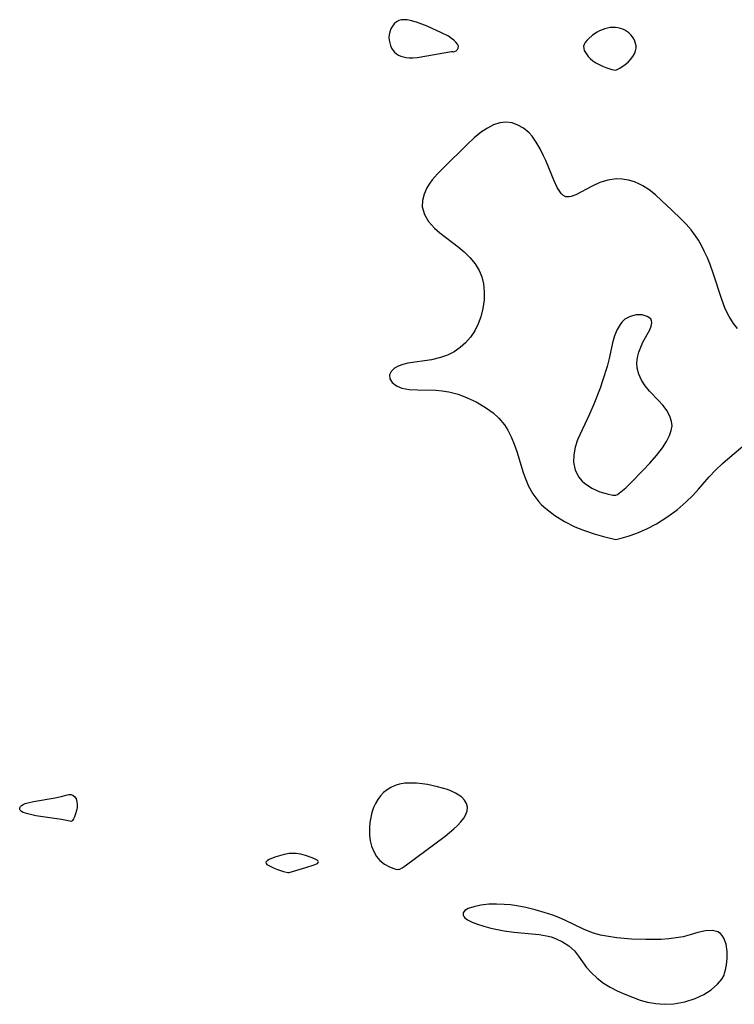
# Model space of a CAD drawing. Header units: metres. Extents: x 1073367 to 1082519, y 1569854 to 1574957.
# Tile 225 of 256: x 1074619 to 1074750, y 1573867 to 1574048. Entities that reach past the tile are written whole.
import ezdxf

# ---------------------------------------------------------------- set-up
doc = ezdxf.new("R2010")
doc.units = ezdxf.units.M
doc.layers.add('CGG_CurvaNivelLidar_v1', color=253, linetype='Continuous', lineweight=30)

msp = doc.modelspace()

# ---------------------------------------------------------------- linework, layer by layer
at = {"layer": 'CGG_CurvaNivelLidar_v1'}
for p, q in [((1074687.4639, 1574047.2299, 65), (1074687.1795, 1574046.7353, 65)), ((1074687.8091, 1574047.6671, 65), (1074687.4639, 1574047.2299, 65)), ((1074688.2102, 1574048.0255, 65), (1074687.8091, 1574047.6671, 65)), ((1074688.6678, 1574048.277, 65), (1074688.2102, 1574048.0255, 65)), ((1074689.1397, 1574048.3933, 65), (1074688.6678, 1574048.277, 65)), ((1074689.6508, 1574048.4164, 65), (1074689.1397, 1574048.3933, 65)), ((1074690.1905, 1574048.3679, 65), (1074689.6508, 1574048.4164, 65)), ((1074690.7506, 1574048.2645, 65), (1074690.1905, 1574048.3679, 65)), ((1074691.908, 1574047.9404, 65), (1074690.7506, 1574048.2645, 65)), ((1074693.8182, 1574047.2063, 65), (1074691.908, 1574047.9404, 65)), ((1074696.4531, 1574046.0126, 65), (1074693.8182, 1574047.2063, 65)), ((1074727.4843, 1574046.9635, 65), (1074726.4978, 1574046.7471, 65)), ((1074727.9795, 1574047.0081, 65), (1074727.4843, 1574046.9635, 65)), ((1074728.4705, 1574046.9988, 65), (1074727.9795, 1574047.0081, 65)), ((1074728.918, 1574046.934, 65), (1074728.4705, 1574046.9988, 65)), ((1074729.3557, 1574046.8207, 65), (1074728.918, 1574046.934, 65)), ((1074686.8438, 1574045.6358, 65), (1074686.8224, 1574045.1486, 65)), ((1074686.8224, 1574045.1486, 65), (1074686.8667, 1574044.6569, 65)), ((1074686.9669, 1574046.1997, 65), (1074686.8438, 1574045.6358, 65)), ((1074687.1795, 1574046.7353, 65), (1074686.9669, 1574046.1997, 65)), ((1074697.7416, 1574045.367, 65), (1074696.4531, 1574046.0126, 65)), ((1074698.3484, 1574044.9834, 65), (1074697.7416, 1574045.367, 65)), ((1074724.2412, 1574045.5665, 65), (1074723.4899, 1574044.9226, 65)), ((1074725.0911, 1574046.1393, 65), (1074724.2412, 1574045.5665, 65)), ((1074725.5465, 1574046.3823, 65), (1074725.0911, 1574046.1393, 65)), ((1074726.4978, 1574046.7471, 65), (1074725.5465, 1574046.3823, 65)), ((1074729.7805, 1574046.6659, 65), (1074729.3557, 1574046.8207, 65)), ((1074730.1881, 1574046.4734, 65), (1074729.7805, 1574046.6659, 65)), ((1074730.573, 1574046.2442, 65), (1074730.1881, 1574046.4734, 65)), ((1074730.9275, 1574045.9765, 65), (1074730.573, 1574046.2442, 65)), ((1074731.2624, 1574045.6485, 65), (1074730.9275, 1574045.9765, 65)), ((1074731.5551, 1574045.2838, 65), (1074731.2624, 1574045.6485, 65)), ((1074731.8057, 1574044.8916, 65), (1074731.5551, 1574045.2838, 65)), ((1074686.8667, 1574044.6569, 65), (1074686.965, 1574044.1688, 65)), ((1074686.965, 1574044.1688, 65), (1074687.1093, 1574043.6929, 65)), ((1074687.1093, 1574043.6929, 65), (1074687.3187, 1574043.1944, 65)), ((1074698.7722, 1574044.6547, 65), (1074698.3484, 1574044.9834, 65)), ((1074699.1278, 1574044.3122, 65), (1074698.7722, 1574044.6547, 65)), ((1074699.4231, 1574043.9214, 65), (1074699.1278, 1574044.3122, 65)), ((1074699.4094, 1574042.9206, 65), (1074699.5681, 1574043.2044, 65)), ((1074699.5764, 1574043.5461, 65), (1074699.4231, 1574043.9214, 65)), ((1074699.5681, 1574043.2044, 65), (1074699.5764, 1574043.5461, 65)), ((1074722.6993, 1574043.882, 65), (1074722.5965, 1574043.5192, 65)), ((1074722.5965, 1574043.5192, 65), (1074722.6116, 1574043.1494, 65)), ((1074722.8982, 1574044.2369, 65), (1074722.6993, 1574043.882, 65)), ((1074723.1679, 1574044.5839, 65), (1074722.8982, 1574044.2369, 65)), ((1074723.4899, 1574044.9226, 65), (1074723.1679, 1574044.5839, 65)), ((1074732.0099, 1574044.479, 65), (1074731.8057, 1574044.8916, 65)), ((1074732.1594, 1574044.0515, 65), (1074732.0099, 1574044.479, 65)), ((1074732.2404, 1574043.6132, 65), (1074732.1594, 1574044.0515, 65)), ((1074732.2391, 1574043.1528, 65), (1074732.2404, 1574043.6132, 65)), ((1074687.3187, 1574043.1944, 65), (1074687.5937, 1574042.7406, 65)), ((1074687.5937, 1574042.7406, 65), (1074687.8701, 1574042.4237, 65)), ((1074687.8701, 1574042.4237, 65), (1074688.1932, 1574042.1496, 65)), ((1074688.1932, 1574042.1496, 65), (1074688.5566, 1574041.9211, 65)), ((1074688.5566, 1574041.9211, 65), (1074689.007, 1574041.7213, 65)), ((1074689.007, 1574041.7213, 65), (1074689.4922, 1574041.5761, 65)), ((1074689.4922, 1574041.5761, 65), (1074690.004, 1574041.4797, 65)), ((1074690.004, 1574041.4797, 65), (1074690.5355, 1574041.4288, 65)), ((1074690.5355, 1574041.4288, 65), (1074691.2182, 1574041.4248, 65)), ((1074691.2182, 1574041.4248, 65), (1074691.9899, 1574041.4851, 65)), ((1074691.9899, 1574041.4851, 65), (1074693.8084, 1574041.7563, 65)), ((1074693.8084, 1574041.7563, 65), (1074697.9312, 1574042.5367, 65)), ((1074697.9312, 1574042.5367, 65), (1074698.3381, 1574042.5898, 65)), ((1074698.3381, 1574042.5898, 65), (1074698.5, 1574042.5692, 65)), ((1074698.5, 1574042.5692, 65), (1074698.6505, 1574042.5356, 65)), ((1074698.6505, 1574042.5356, 65), (1074698.8781, 1574042.5749, 65)), ((1074698.8781, 1574042.5749, 65), (1074699.1577, 1574042.7054, 65)), ((1074699.1577, 1574042.7054, 65), (1074699.4094, 1574042.9206, 65)), ((1074722.6116, 1574043.1494, 65), (1074722.726, 1574042.7742, 65)), ((1074722.726, 1574042.7742, 65), (1074722.9165, 1574042.3967, 65)), ((1074722.9165, 1574042.3967, 65), (1074723.4605, 1574041.6477, 65)), ((1074723.4605, 1574041.6477, 65), (1074723.8329, 1574041.2654, 65)), ((1074731.2299, 1574041.0911, 65), (1074731.6276, 1574041.6188, 65)), ((1074731.6276, 1574041.6188, 65), (1074731.9399, 1574042.157, 65)), ((1074731.9399, 1574042.157, 65), (1074732.1486, 1574042.6767, 65)), ((1074732.1486, 1574042.6767, 65), (1074732.2391, 1574043.1528, 65)), ((1074723.8329, 1574041.2654, 65), (1074724.3041, 1574040.8726, 65)), ((1074724.3041, 1574040.8726, 65), (1074724.8518, 1574040.4926, 65)), ((1074724.8518, 1574040.4926, 65), (1074725.4538, 1574040.148, 65)), ((1074725.4538, 1574040.148, 65), (1074726.074, 1574039.8597, 65)), ((1074726.074, 1574039.8597, 65), (1074726.6898, 1574039.622, 65)), ((1074726.6898, 1574039.622, 65), (1074727.7716, 1574039.2887, 65)), ((1074729.2411, 1574039.4926, 65), (1074730.2454, 1574040.1596, 65)), ((1074730.2454, 1574040.1596, 65), (1074730.7658, 1574040.6011, 65)), ((1074730.7658, 1574040.6011, 65), (1074731.2299, 1574041.0911, 65)), ((1074727.7716, 1574039.2887, 65), (1074728.5, 1574039.1201, 65)), ((1074728.5, 1574039.1201, 65), (1074729.2411, 1574039.4926, 65)), ((1074706.0634, 1574029.0702, 65), (1074704.9345, 1574028.4992, 65)), ((1074707.1989, 1574029.4461, 65), (1074706.0634, 1574029.0702, 65)), ((1074708.3282, 1574029.5821, 65), (1074707.1989, 1574029.4461, 65)), ((1074709.4425, 1574029.4406, 65), (1074708.3282, 1574029.5821, 65)), ((1074710.519, 1574029.0524, 65), (1074709.4425, 1574029.4406, 65)), ((1074711.5377, 1574028.4578, 65), (1074710.519, 1574029.0524, 65)), ((1074703.8251, 1574027.7675, 65), (1074702.4857, 1574026.6792, 65)), ((1074704.9345, 1574028.4992, 65), (1074703.8251, 1574027.7675, 65)), ((1074712.57, 1574027.5857, 65), (1074711.5377, 1574028.4578, 65)), ((1074713.1145, 1574026.9712, 65), (1074712.57, 1574027.5857, 65)), ((1074713.8985, 1574025.8774, 65), (1074713.1145, 1574026.9712, 65)), ((1074701.1767, 1574025.4599, 65), (1074696.7823, 1574021.1233, 65)), ((1074702.4857, 1574026.6792, 65), (1074701.1767, 1574025.4599, 65)), ((1074714.6039, 1574024.6752, 65), (1074713.8985, 1574025.8774, 65)), ((1074715.2399, 1574023.405, 65), (1074714.6039, 1574024.6752, 65)), ((1074715.6287, 1574022.5399, 65), (1074715.2399, 1574023.405, 65)), ((1074717.1621, 1574018.8082, 65), (1074715.6287, 1574022.5399, 65)), ((1074695.7315, 1574020.0506, 65), (1074694.7834, 1574018.9662, 65)), ((1074696.7823, 1574021.1233, 65), (1074695.7315, 1574020.0506, 65)), ((1074694.3244, 1574018.3548, 65), (1074693.8071, 1574017.522, 65)), ((1074694.7834, 1574018.9662, 65), (1074694.3244, 1574018.3548, 65)), ((1074717.74, 1574017.5874, 65), (1074717.1621, 1574018.8082, 65)), ((1074725.583, 1574018.4665, 65), (1074724.1502, 1574017.8349, 65)), ((1074727.0508, 1574018.9218, 65), (1074725.583, 1574018.4665, 65)), ((1074728.5643, 1574019.1395, 65), (1074727.0508, 1574018.9218, 65)), ((1074729.6952, 1574019.1033, 65), (1074728.5643, 1574019.1395, 65)), ((1074730.8233, 1574018.9108, 65), (1074729.6952, 1574019.1033, 65)), ((1074731.9353, 1574018.5819, 65), (1074730.8233, 1574018.9108, 65)), ((1074732.7203, 1574018.2663, 65), (1074731.9353, 1574018.5819, 65)), ((1074733.4817, 1574017.8815, 65), (1074732.7203, 1574018.2663, 65)), ((1074734.6581, 1574017.1074, 65), (1074733.4817, 1574017.8815, 65)), ((1074693.2722, 1574016.3493, 65), (1074692.969, 1574015.1631, 65)), ((1074693.8071, 1574017.522, 65), (1074693.2722, 1574016.3493, 65)), ((1074718.3552, 1574016.6152, 65), (1074717.74, 1574017.5874, 65)), ((1074718.5575, 1574016.3806, 65), (1074718.3552, 1574016.6152, 65)), ((1074718.777, 1574016.175, 65), (1074718.5575, 1574016.3806, 65)), ((1074719.3487, 1574015.8674, 65), (1074718.777, 1574016.175, 65)), ((1074721.1714, 1574016.237, 65), (1074720.3356, 1574015.9141, 65)), ((1074724.1502, 1574017.8349, 65), (1074721.1714, 1574016.237, 65)), ((1074735.7885, 1574016.195, 65), (1074734.6581, 1574017.1074, 65)), ((1074736.9322, 1574015.1726, 65), (1074735.7885, 1574016.195, 65)), ((1074692.969, 1574015.1631, 65), (1074692.947, 1574013.986, 65)), ((1074719.9731, 1574015.8374, 65), (1074719.3487, 1574015.8674, 65)), ((1074720.3356, 1574015.9141, 65), (1074719.9731, 1574015.8374, 65)), ((1074738.802, 1574013.4209, 65), (1074736.9322, 1574015.1726, 65)), ((1074692.947, 1574013.986, 65), (1074693.3397, 1574012.6176, 65)), ((1074693.3397, 1574012.6176, 65), (1074694.1131, 1574011.3149, 65)), ((1074740.4901, 1574011.7879, 65), (1074738.802, 1574013.4209, 65)), ((1074694.1131, 1574011.3149, 65), (1074695.1814, 1574010.1014, 65)), ((1074741.4473, 1574010.8, 65), (1074740.4901, 1574011.7879, 65)), ((1074742.3522, 1574009.7734, 65), (1074741.4473, 1574010.8, 65)), ((1074695.1814, 1574010.1014, 65), (1074696.1612, 1574009.2372, 65)), ((1074696.1612, 1574009.2372, 65), (1074699.5151, 1574006.6825, 65)), ((1074743.1775, 1574008.6884, 65), (1074742.3522, 1574009.7734, 65)), ((1074743.6978, 1574007.8815, 65), (1074743.1775, 1574008.6884, 65)), ((1074744.1772, 1574007.0423, 65), (1074743.6978, 1574007.8815, 65)), ((1074744.7826, 1574005.8593, 65), (1074744.1772, 1574007.0423, 65)), ((1074699.5151, 1574006.6825, 65), (1074700.6472, 1574005.7299, 65)), ((1074700.6472, 1574005.7299, 65), (1074701.7181, 1574004.6816, 65)), ((1074745.3396, 1574004.6396, 65), (1074744.7826, 1574005.8593, 65)), ((1074701.7181, 1574004.6816, 65), (1074702.6525, 1574003.5518, 65)), ((1074702.6525, 1574003.5518, 65), (1074703.3998, 1574002.3288, 65)), ((1074745.8504, 1574003.392, 65), (1074745.3396, 1574004.6396, 65)), ((1074746.4314, 1574001.79, 65), (1074745.8504, 1574003.392, 65)), ((1074703.3998, 1574002.3288, 65), (1074703.8796, 1574001.1295, 65)), ((1074747.99, 1573996.9617, 65), (1074746.4314, 1574001.79, 65)), ((1074703.8796, 1574001.1295, 65), (1074704.1804, 1573999.8645, 65)), ((1074704.1804, 1573999.8645, 65), (1074704.3286, 1573998.3952, 65)), ((1074704.3286, 1573998.3952, 65), (1074704.3036, 1573996.898, 65)), ((1074704.3036, 1573996.898, 65), (1074704.1085, 1573995.3273, 65)), ((1074748.5742, 1573995.4375, 65), (1074747.99, 1573996.9617, 65)), ((1074704.1085, 1573995.3273, 65), (1074703.7307, 1573993.7868, 65)), ((1074749.0013, 1573994.5006, 65), (1074748.5742, 1573995.4375, 65)), ((1074749.3404, 1573993.8519, 65), (1074749.0013, 1573994.5006, 65)), ((1074703.7307, 1573993.7868, 65), (1074703.2295, 1573992.473, 65)), ((1074729.6388, 1573992.8257, 65.5), (1074729.3006, 1573992.3988, 65.5)), ((1074730.2043, 1573993.35, 65.5), (1074729.6388, 1573992.8257, 65.5)), ((1074731.1267, 1573993.862, 65.5), (1074730.2043, 1573993.35, 65.5)), ((1074732.2489, 1573994.1313, 65.5), (1074731.1267, 1573993.862, 65.5)), ((1074733.3362, 1573994.1209, 65.5), (1074732.2489, 1573994.1313, 65.5)), ((1074734.2711, 1573993.8689, 65.5), (1074733.3362, 1573994.1209, 65.5)), ((1074734.9238, 1573993.3895, 65.5), (1074734.2711, 1573993.8689, 65.5)), ((1074735.0943, 1573993.0754, 65.5), (1074734.9238, 1573993.3895, 65.5)), ((1074735.0404, 1573992.073, 65.5), (1074735.1531, 1573992.6732, 65.5)), ((1074735.1531, 1573992.6732, 65.5), (1074735.0943, 1573993.0754, 65.5)), ((1074750.1741, 1573992.5494, 65), (1074749.3404, 1573993.8519, 65)), ((1074750.9094, 1573991.6382, 65), (1074750.1741, 1573992.5494, 65)), ((1074702.5817, 1573991.2264, 65), (1074701.7972, 1573990.0667, 65)), ((1074703.2295, 1573992.473, 65), (1074702.5817, 1573991.2264, 65)), ((1074728.7561, 1573991.4569, 65.5), (1074728.2972, 1573990.28, 65.5)), ((1074729.3006, 1573992.3988, 65.5), (1074728.7561, 1573991.4569, 65.5)), ((1074733.4908, 1573989.1151, 65.5), (1074734.7609, 1573991.4108, 65.5)), ((1074734.7609, 1573991.4108, 65.5), (1074735.0404, 1573992.073, 65.5)), ((1074700.899, 1573989.0328, 65), (1074699.8913, 1573988.1183, 65)), ((1074701.7972, 1573990.0667, 65), (1074700.899, 1573989.0328, 65)), ((1074727.9309, 1573988.9799, 65.5), (1074727.2907, 1573986.1507, 65.5)), ((1074728.2972, 1573990.28, 65.5), (1074727.9309, 1573988.9799, 65.5)), ((1074733.0858, 1573988.2115, 65.5), (1074733.4908, 1573989.1151, 65.5)), ((1074698.7887, 1573987.3407, 65), (1074697.6012, 1573986.7242, 65)), ((1074699.8913, 1573988.1183, 65), (1074698.7887, 1573987.3407, 65)), ((1074732.5118, 1573986.2786, 65.5), (1074732.7519, 1573987.2586, 65.5)), ((1074732.7519, 1573987.2586, 65.5), (1074733.0858, 1573988.2115, 65.5)), ((1074694.6429, 1573985.907, 65), (1074690.3075, 1573985.2639, 65)), ((1074696.3078, 1573986.2752, 65), (1074694.6429, 1573985.907, 65)), ((1074697.6012, 1573986.7242, 65), (1074696.3078, 1573986.2752, 65)), ((1074727.2907, 1573986.1507, 65.5), (1074726.9257, 1573984.678, 65.5)), ((1074732.3945, 1573985.3108, 65.5), (1074732.5118, 1573986.2786, 65.5)), ((1074732.4311, 1573984.3508, 65.5), (1074732.3945, 1573985.3108, 65.5)), ((1074687.2231, 1573983.7568, 65), (1074686.9248, 1573983.0891, 65)), ((1074687.8476, 1573984.3489, 65), (1074687.2231, 1573983.7568, 65)), ((1074688.5319, 1573984.7317, 65), (1074687.8476, 1573984.3489, 65)), ((1074689.3518, 1573985.0339, 65), (1074688.5319, 1573984.7317, 65)), ((1074690.3075, 1573985.2639, 65), (1074689.3518, 1573985.0339, 65)), ((1074726.9257, 1573984.678, 65.5), (1074726.1588, 1573982.1845, 65.5)), ((1074732.7174, 1573983.2225, 65.5), (1074732.4311, 1573984.3508, 65.5)), ((1074686.9248, 1573983.0891, 65), (1074687.0017, 1573982.3834, 65)), ((1074687.0017, 1573982.3834, 65), (1074687.4239, 1573981.7157, 65)), ((1074687.4239, 1573981.7157, 65), (1074688.1906, 1573981.1184, 65)), ((1074726.1588, 1573982.1845, 65.5), (1074725.6363, 1573980.689, 65.5)), ((1074733.2284, 1573982.1332, 65.5), (1074732.7174, 1573983.2225, 65.5)), ((1074733.9105, 1573981.0915, 65.5), (1074733.2284, 1573982.1332, 65.5)), ((1074688.1906, 1573981.1184, 65), (1074689.2213, 1573980.6895, 65)), ((1074689.2213, 1573980.6895, 65), (1074690.5681, 1573980.4507, 65)), ((1074690.5681, 1573980.4507, 65), (1074692.0887, 1573980.3676, 65)), ((1074692.0887, 1573980.3676, 65), (1074695.4154, 1573980.2922, 65)), ((1074695.4154, 1573980.2922, 65), (1074696.6311, 1573980.1982, 65)), ((1074696.6311, 1573980.1982, 65), (1074697.8443, 1573980.0174, 65)), ((1074697.8443, 1573980.0174, 65), (1074699.5522, 1573979.5638, 65)), ((1074725.6363, 1573980.689, 65.5), (1074724.4762, 1573977.6979, 65.5)), ((1074734.7177, 1573980.1078, 65.5), (1074733.9105, 1573981.0915, 65.5)), ((1074736.3756, 1573978.4073, 65.5), (1074734.7177, 1573980.1078, 65.5)), ((1074699.5522, 1573979.5638, 65), (1074701.2229, 1573978.9191, 65)), ((1074701.2229, 1573978.9191, 65), (1074702.8476, 1573978.1335, 65)), ((1074702.8476, 1573978.1335, 65), (1074703.4611, 1573977.7995, 65)), ((1074737.1666, 1573977.5438, 65.5), (1074736.3756, 1573978.4073, 65.5)), ((1074703.4611, 1573977.7995, 65), (1074704.7463, 1573977.0158, 65)), ((1074704.7463, 1573977.0158, 65), (1074705.9505, 1573976.1385, 65)), ((1074724.4762, 1573977.6979, 65.5), (1074723.7044, 1573975.8884, 65.5)), ((1074737.9395, 1573976.4885, 65.5), (1074737.1666, 1573977.5438, 65.5)), ((1074738.5141, 1573975.3651, 65.5), (1074737.9395, 1573976.4885, 65.5)), ((1074705.9505, 1573976.1385, 65), (1074707.042, 1573975.1492, 65)), ((1074707.042, 1573975.1492, 65), (1074708.0746, 1573973.9071, 65)), ((1074723.7044, 1573975.8884, 65.5), (1074721.4954, 1573971.1725, 65.5)), ((1074738.7599, 1573974.5612, 65.5), (1074738.5141, 1573975.3651, 65.5)), ((1074738.8448, 1573973.7276, 65.5), (1074738.7599, 1573974.5612, 65.5)), ((1074708.0746, 1573973.9071, 65), (1074708.6753, 1573972.9547, 65)), ((1074708.6753, 1573972.9547, 65), (1074709.2931, 1573971.7149, 65)), ((1074738.4044, 1573971.9667, 65.5), (1074738.7175, 1573972.8764, 65.5)), ((1074738.7175, 1573972.8764, 65.5), (1074738.8448, 1573973.7276, 65.5)), ((1074709.2931, 1573971.7149, 65), (1074709.8283, 1573970.3923, 65)), ((1074721.4954, 1573971.1725, 65.5), (1074721.0385, 1573969.814, 65.5)), ((1074737.084, 1573969.6951, 65.5), (1074737.8356, 1573970.8452, 65.5)), ((1074737.8356, 1573970.8452, 65.5), (1074738.4044, 1573971.9667, 65.5)), ((1074709.8283, 1573970.3923, 65), (1074710.3037, 1573969.0232, 65)), ((1074710.3037, 1573969.0232, 65), (1074711.515, 1573965.1842, 65)), ((1074721.0385, 1573969.814, 65.5), (1074720.7783, 1573968.4211, 65.5)), ((1074735.9764, 1573968.2894, 65.5), (1074737.084, 1573969.6951, 65.5)), ((1074749.4564, 1573967.971, 65), (1074752.2081, 1573970.2895, 65)), ((1074720.7783, 1573968.4211, 65.5), (1074720.7629, 1573967.0408, 65.5)), ((1074734.75, 1573966.9013, 65.5), (1074735.9764, 1573968.2894, 65.5)), ((1074748.1244, 1573966.8021, 65), (1074749.4564, 1573967.971, 65)), ((1074720.7629, 1573967.0408, 65.5), (1074721.0766, 1573965.5865, 65.5)), ((1074721.0766, 1573965.5865, 65.5), (1074721.7439, 1573964.2863, 65.5)), ((1074731.3061, 1573963.2437, 65.5), (1074733.4985, 1573965.5486, 65.5)), ((1074733.4985, 1573965.5486, 65.5), (1074734.75, 1573966.9013, 65.5)), ((1074745.6938, 1573964.3748, 65), (1074746.833, 1573965.5683, 65)), ((1074746.833, 1573965.5683, 65), (1074748.1244, 1573966.8021, 65)), ((1074711.515, 1573965.1842, 65), (1074711.8772, 1573964.1607, 65)), ((1074711.8772, 1573964.1607, 65), (1074712.4991, 1573962.6756, 65)), ((1074721.7439, 1573964.2863, 65.5), (1074721.9724, 1573963.9842, 65.5)), ((1074721.9724, 1573963.9842, 65.5), (1074722.3642, 1573963.5529, 65.5)), ((1074722.3642, 1573963.5529, 65.5), (1074722.7544, 1573963.1988, 65.5)), ((1074743.688, 1573962.0731, 65), (1074745.6938, 1573964.3748, 65)), ((1074712.4991, 1573962.6756, 65), (1074713.2698, 1573961.2351, 65)), ((1074722.7544, 1573963.1988, 65.5), (1074724.1394, 1573962.2796, 65.5)), ((1074724.1394, 1573962.2796, 65.5), (1074725.603, 1573961.6291, 65.5)), ((1074729.4673, 1573961.5832, 65.5), (1074730.3418, 1573962.3215, 65.5)), ((1074730.3418, 1573962.3215, 65.5), (1074731.3061, 1573963.2437, 65.5)), ((1074742.6468, 1573960.9361, 65), (1074743.688, 1573962.0731, 65)), ((1074713.2698, 1573961.2351, 65), (1074714.3496, 1573959.7971, 65)), ((1074725.603, 1573961.6291, 65.5), (1074726.9438, 1573961.2144, 65.5)), ((1074726.9438, 1573961.2144, 65.5), (1074727.9654, 1573961.0062, 65.5)), ((1074727.9654, 1573961.0062, 65.5), (1074728.3323, 1573960.9703, 65.5)), ((1074728.3323, 1573960.9703, 65.5), (1074728.5, 1573960.9924, 65.5)), ((1074728.5, 1573960.9924, 65.5), (1074728.8279, 1573961.1267, 65.5)), ((1074728.8279, 1573961.1267, 65.5), (1074729.4673, 1573961.5832, 65.5)), ((1074741.4768, 1573959.7755, 65), (1074742.6468, 1573960.9361, 65)), ((1074714.3496, 1573959.7971, 65), (1074714.8824, 1573959.2245, 65)), ((1074714.8824, 1573959.2245, 65), (1074715.6335, 1573958.5223, 65)), ((1074715.6335, 1573958.5223, 65), (1074717.2814, 1573957.2531, 65)), ((1074737.9053, 1573956.9269, 65), (1074739.7645, 1573958.2973, 65)), ((1074739.7645, 1573958.2973, 65), (1074741.4768, 1573959.7755, 65)), ((1074717.2814, 1573957.2531, 65), (1074719.1033, 1573956.1302, 65)), ((1074735.9754, 1573955.7237, 65), (1074737.9053, 1573956.9269, 65)), ((1074719.1033, 1573956.1302, 65), (1074721.0078, 1573955.1797, 65)), ((1074721.0078, 1573955.1797, 65), (1074722.5783, 1573954.5355, 65)), ((1074722.5783, 1573954.5355, 65), (1074724.5428, 1573953.8657, 65)), ((1074732.3756, 1573954.0225, 65), (1074734.222, 1573954.8125, 65)), ((1074734.222, 1573954.8125, 65), (1074735.9754, 1573955.7237, 65)), ((1074724.5428, 1573953.8657, 65), (1074726.2496, 1573953.38, 65)), ((1074726.2496, 1573953.38, 65), (1074728.5, 1573952.8274, 65)), ((1074728.5, 1573952.8274, 65), (1074729.4963, 1573953.0705, 65)), ((1074729.4963, 1573953.0705, 65), (1074730.7593, 1573953.4497, 65)), ((1074730.7593, 1573953.4497, 65), (1074732.3756, 1573954.0225, 65)), ((1074687.9468, 1573907.604, 65), (1074687.1856, 1573907.2631, 65)), ((1074688.7512, 1573907.8511, 65), (1074687.9468, 1573907.604, 65)), ((1074689.761, 1573908.017, 65), (1074688.7512, 1573907.8511, 65)), ((1074690.8077, 1573908.0671, 65), (1074689.761, 1573908.017, 65)), ((1074691.8775, 1573908.028, 65), (1074690.8077, 1573908.0671, 65)), ((1074692.9585, 1573907.9173, 65), (1074691.8775, 1573908.028, 65)), ((1074693.8795, 1573907.7755, 65), (1074692.9585, 1573907.9173, 65)), ((1074695.7444, 1573907.3846, 65), (1074693.8795, 1573907.7755, 65)), ((1074626.5576, 1573905.5758, 64.5), (1074627.5276, 1573905.8531, 64.5)), ((1074627.5276, 1573905.8531, 64.5), (1074627.9692, 1573905.9385, 64.5)), ((1074627.9692, 1573905.9385, 64.5), (1074628.3773, 1573905.9357, 64.5)), ((1074628.3773, 1573905.9357, 64.5), (1074628.7468, 1573905.8079, 64.5)), ((1074628.7468, 1573905.8079, 64.5), (1074629.0704, 1573905.5566, 64.5)), ((1074685.2536, 1573905.7262, 65), (1074684.7528, 1573905.0572, 65)), ((1074685.8282, 1573906.3237, 65), (1074685.2536, 1573905.7262, 65)), ((1074686.4755, 1573906.8357, 65), (1074685.8282, 1573906.3237, 65)), ((1074687.1856, 1573907.2631, 65), (1074686.4755, 1573906.8357, 65)), ((1074696.6722, 1573907.1386, 65), (1074695.7444, 1573907.3846, 65)), ((1074697.5675, 1573906.8573, 65), (1074696.6722, 1573907.1386, 65)), ((1074698.4155, 1573906.5328, 65), (1074697.5675, 1573906.8573, 65)), ((1074699.0853, 1573906.2156, 65), (1074698.4155, 1573906.5328, 65)), ((1074699.6941, 1573905.8559, 65), (1074699.0853, 1573906.2156, 65)), ((1074700.2248, 1573905.4481, 65), (1074699.6941, 1573905.8559, 65)), ((1074619.0961, 1573903.7579, 64.5), (1074619.3023, 1573903.9578, 64.5)), ((1074619.3023, 1573903.9578, 64.5), (1074619.5838, 1573904.1296, 64.5)), ((1074619.5838, 1573904.1296, 64.5), (1074619.996, 1573904.3005, 64.5)), ((1074619.996, 1573904.3005, 64.5), (1074620.4672, 1573904.4419, 64.5)), ((1074620.4672, 1573904.4419, 64.5), (1074621.519, 1573904.668, 64.5)), ((1074621.519, 1573904.668, 64.5), (1074625.4929, 1573905.3275, 64.5)), ((1074625.4929, 1573905.3275, 64.5), (1074626.5576, 1573905.5758, 64.5)), ((1074629.0704, 1573905.5566, 64.5), (1074629.3256, 1573905.1441, 64.5)), ((1074629.3256, 1573905.1441, 64.5), (1074629.485, 1573904.5997, 64.5)), ((1074629.485, 1573904.5997, 64.5), (1074629.53, 1573904.0948, 64.5)), ((1074629.53, 1573904.0948, 64.5), (1074629.504, 1573903.5583, 64.5)), ((1074684.3256, 1573904.3298, 65), (1074683.9762, 1573903.5529, 65)), ((1074684.7528, 1573905.0572, 65), (1074684.3256, 1573904.3298, 65)), ((1074700.7322, 1573904.8921, 65), (1074700.2248, 1573905.4481, 65)), ((1074701.0794, 1573904.2785, 65), (1074700.7322, 1573904.8921, 65)), ((1074701.2372, 1573903.6265, 65), (1074701.0794, 1573904.2785, 65)), ((1074618.9634, 1573903.392, 64.5), (1074618.9836, 1573903.534, 64.5)), ((1074618.989, 1573903.2221, 64.5), (1074618.9634, 1573903.392, 64.5)), ((1074618.9836, 1573903.534, 64.5), (1074619.0961, 1573903.7579, 64.5)), ((1074619.0682, 1573903.0614, 64.5), (1074618.989, 1573903.2221, 64.5)), ((1074619.2896, 1573902.8441, 64.5), (1074619.0682, 1573903.0614, 64.5)), ((1074619.607, 1573902.6615, 64.5), (1074619.2896, 1573902.8441, 64.5)), ((1074620.4412, 1573902.3745, 64.5), (1074619.607, 1573902.6615, 64.5)), ((1074621.9583, 1573902.0635, 64.5), (1074620.4412, 1573902.3745, 64.5)), ((1074626.638, 1573901.3539, 64.5), (1074621.9583, 1573902.0635, 64.5)), ((1074629.2389, 1573902.3958, 64.5), (1074629.0195, 1573901.8454, 64.5)), ((1074629.4146, 1573903.017, 64.5), (1074629.2389, 1573902.3958, 64.5)), ((1074629.504, 1573903.5583, 64.5), (1074629.4146, 1573903.017, 64.5)), ((1074683.6912, 1573902.6703, 65), (1074683.485, 1573901.7525, 65)), ((1074683.9762, 1573903.5529, 65), (1074683.6912, 1573902.6703, 65)), ((1074700.5566, 1573901.5974, 65), (1074700.9419, 1573902.2766, 65)), ((1074700.9419, 1573902.2766, 65), (1074701.1808, 1573902.9565, 65)), ((1074701.1808, 1573902.9565, 65), (1074701.2372, 1573903.6265, 65)), ((1074628.5, 1573900.996, 64.5), (1074626.638, 1573901.3539, 64.5)), ((1074628.6729, 1573901.2036, 64.5), (1074628.5, 1573900.996, 64.5)), ((1074628.8365, 1573901.48, 64.5), (1074628.6729, 1573901.2036, 64.5)), ((1074629.0195, 1573901.8454, 64.5), (1074628.8365, 1573901.48, 64.5)), ((1074683.3404, 1573900.8121, 65), (1074683.245, 1573899.8602, 65)), ((1074683.485, 1573901.7525, 65), (1074683.3404, 1573900.8121, 65)), ((1074698.7625, 1573899.6187, 65), (1074699.4429, 1573900.2613, 65)), ((1074699.4429, 1573900.2613, 65), (1074700.0475, 1573900.9221, 65)), ((1074700.0475, 1573900.9221, 65), (1074700.5566, 1573901.5974, 65)), ((1074683.245, 1573899.8602, 65), (1074683.2202, 1573898.8704, 65)), ((1074683.2202, 1573898.8704, 65), (1074683.2408, 1573898.4836, 65)), ((1074683.2408, 1573898.4836, 65), (1074683.3777, 1573897.4613, 65)), ((1074697.1292, 1573898.3065, 65), (1074697.9792, 1573898.9623, 65)), ((1074697.9792, 1573898.9623, 65), (1074698.7625, 1573899.6187, 65)), ((1074683.3777, 1573897.4613, 65), (1074683.6384, 1573896.4396, 65)), ((1074689.7841, 1573892.8538, 65), (1074697.1292, 1573898.3065, 65)), ((1074667.5936, 1573894.9325, 65), (1074666.7092, 1573894.7014, 65)), ((1074668.5107, 1573895.0858, 65), (1074667.5936, 1573894.9325, 65)), ((1074668.9371, 1573895.1149, 65), (1074668.5107, 1573895.0858, 65)), ((1074669.7911, 1573895.094, 65), (1074668.9371, 1573895.1149, 65)), ((1074670.215, 1573895.0445, 65), (1074669.7911, 1573895.094, 65)), ((1074670.6526, 1573894.9643, 65), (1074670.215, 1573895.0445, 65)), ((1074671.508, 1573894.7405, 65), (1074670.6526, 1573894.9643, 65)), ((1074683.6384, 1573896.4396, 65), (1074684.0244, 1573895.4645, 65)), ((1074684.0244, 1573895.4645, 65), (1074684.5357, 1573894.5803, 65)), ((1074664.3015, 1573893.6591, 65), (1074664.2023, 1573893.4895, 65)), ((1074664.2023, 1573893.4895, 65), (1074664.2394, 1573893.3, 65)), ((1074664.2394, 1573893.3, 65), (1074664.4106, 1573893.1005, 65)), ((1074664.5046, 1573893.8225, 65), (1074664.3015, 1573893.6591, 65)), ((1074664.4106, 1573893.1005, 65), (1074664.741, 1573892.8757, 65)), ((1074664.7822, 1573893.9809, 65), (1074664.5046, 1573893.8225, 65)), ((1074665.8736, 1573894.4302, 65), (1074664.7822, 1573893.9809, 65)), ((1074666.7092, 1573894.7014, 65), (1074665.8736, 1573894.4302, 65)), ((1074672.703, 1573894.3209, 65), (1074671.508, 1573894.7405, 65)), ((1074671.5753, 1573892.5102, 65), (1074673.0973, 1573893.0064, 65)), ((1074673.3708, 1573894.0203, 65), (1074672.703, 1573894.3209, 65)), ((1074673.0973, 1573893.0064, 65), (1074673.6748, 1573893.284, 65)), ((1074673.6309, 1573893.8694, 65), (1074673.3708, 1573894.0203, 65)), ((1074673.8153, 1573893.7201, 65), (1074673.6309, 1573893.8694, 65)), ((1074673.6748, 1573893.284, 65), (1074673.843, 1573893.4269, 65)), ((1074673.8954, 1573893.5738, 65), (1074673.8153, 1573893.7201, 65)), ((1074673.843, 1573893.4269, 65), (1074673.8954, 1573893.5738, 65)), ((1074684.5357, 1573894.5803, 65), (1074685.1674, 1573893.8265, 65)), ((1074685.1674, 1573893.8265, 65), (1074686.0367, 1573893.1339, 65)), ((1074686.0367, 1573893.1339, 65), (1074686.9282, 1573892.6453, 65)), ((1074664.741, 1573892.8757, 65), (1074665.7413, 1573892.3955, 65)), ((1074665.7413, 1573892.3955, 65), (1074666.3272, 1573892.1687, 65)), ((1074666.3272, 1573892.1687, 65), (1074667.4691, 1573891.8091, 65)), ((1074667.4691, 1573891.8091, 65), (1074668.2289, 1573891.6403, 65)), ((1074668.2289, 1573891.6403, 65), (1074668.5, 1573891.6088, 65)), ((1074668.5, 1573891.6088, 65), (1074671.5753, 1573892.5102, 65)), ((1074686.9282, 1573892.6453, 65), (1074687.7175, 1573892.3386, 65)), ((1074687.7175, 1573892.3386, 65), (1074688.2818, 1573892.1961, 65)), ((1074688.2818, 1573892.1961, 65), (1074688.5, 1573892.2051, 65)), ((1074688.5, 1573892.2051, 65), (1074688.5805, 1573892.1618, 65)), ((1074688.5805, 1573892.1618, 65), (1074688.8299, 1573892.2462, 65)), ((1074688.8299, 1573892.2462, 65), (1074689.2409, 1573892.4815, 65)), ((1074689.2409, 1573892.4815, 65), (1074689.7841, 1573892.8538, 65)), ((1074705.1981, 1573885.7845, 65), (1074703.7235, 1573885.6131, 65)), ((1074706.5697, 1573885.8197, 65), (1074705.1981, 1573885.7845, 65)), ((1074708.0076, 1573885.755, 65), (1074706.5697, 1573885.8197, 65)), ((1074709.1583, 1573885.6406, 65), (1074708.0076, 1573885.755, 65)), ((1074700.762, 1573884.6078, 65), (1074700.455, 1573884.2021, 65)), ((1074700.455, 1573884.2021, 65), (1074700.4649, 1573883.7597, 65)), ((1074701.3844, 1573884.9669, 65), (1074700.762, 1573884.6078, 65)), ((1074702.4297, 1573885.3301, 65), (1074701.3844, 1573884.9669, 65)), ((1074703.7235, 1573885.6131, 65), (1074702.4297, 1573885.3301, 65)), ((1074710.3257, 1573885.4748, 65), (1074709.1583, 1573885.6406, 65)), ((1074711.996, 1573885.1591, 65), (1074710.3257, 1573885.4748, 65)), ((1074713.6669, 1573884.7607, 65), (1074711.996, 1573885.1591, 65)), ((1074715.3229, 1573884.2882, 65), (1074713.6669, 1573884.7607, 65)), ((1074716.9492, 1573883.7447, 65), (1074715.3229, 1573884.2882, 65)), ((1074700.4649, 1573883.7597, 65), (1074700.594, 1573883.5159, 65)), ((1074700.594, 1573883.5159, 65), (1074700.7865, 1573883.2945, 65)), ((1074700.7865, 1573883.2945, 65), (1074701.266, 1573882.927, 65)), ((1074701.266, 1573882.927, 65), (1074702.0898, 1573882.4919, 65)), ((1074702.0898, 1573882.4919, 65), (1074703.1047, 1573882.0899, 65)), ((1074703.1047, 1573882.0899, 65), (1074704.2642, 1573881.7234, 65)), ((1074718.0538, 1573883.3241, 65), (1074716.9492, 1573883.7447, 65)), ((1074719.2972, 1573882.7902, 65), (1074718.0538, 1573883.3241, 65)), ((1074722.5897, 1573881.1915, 65), (1074719.2972, 1573882.7902, 65)), ((1074704.2642, 1573881.7234, 65), (1074705.5306, 1573881.3962, 65)), ((1074705.5306, 1573881.3962, 65), (1074706.7581, 1573881.1347, 65)), ((1074706.7581, 1573881.1347, 65), (1074708.0289, 1573880.9107, 65)), ((1074708.0289, 1573880.9107, 65), (1074709.774, 1573880.6685, 65)), ((1074709.774, 1573880.6685, 65), (1074714.4041, 1573880.2287, 65)), ((1074724.2494, 1573880.5154, 65), (1074722.5897, 1573881.1915, 65)), ((1074725.688, 1573880.1075, 65), (1074724.2494, 1573880.5154, 65)), ((1074743.6044, 1573880.5729, 65), (1074742.1558, 1573880.1247, 65)), ((1074744.9866, 1573880.9049, 65), (1074743.6044, 1573880.5729, 65)), ((1074746.2572, 1573880.9704, 65), (1074744.9866, 1573880.9049, 65)), ((1074747.2758, 1573880.6823, 65), (1074746.2572, 1573880.9704, 65)), ((1074747.7303, 1573880.3773, 65), (1074747.2758, 1573880.6823, 65)), ((1074748.0781, 1573880.016, 65), (1074747.7303, 1573880.3773, 65)), ((1074714.4041, 1573880.2287, 65), (1074715.7748, 1573879.9945, 65)), ((1074715.7748, 1573879.9945, 65), (1074716.619, 1573879.7674, 65)), ((1074716.619, 1573879.7674, 65), (1074717.4319, 1573879.4801, 65)), ((1074717.4319, 1573879.4801, 65), (1074718.7361, 1573878.8657, 65)), ((1074718.7361, 1573878.8657, 65), (1074719.9056, 1573878.1099, 65)), ((1074727.1742, 1573879.8202, 65), (1074725.688, 1573880.1075, 65)), ((1074728.6968, 1573879.6157, 65), (1074727.1742, 1573879.8202, 65)), ((1074731.4045, 1573879.3803, 65), (1074728.6968, 1573879.6157, 65)), ((1074734.0577, 1573879.276, 65), (1074731.4045, 1573879.3803, 65)), ((1074735.4693, 1573879.2761, 65), (1074734.0577, 1573879.276, 65)), ((1074736.8679, 1573879.3219, 65), (1074735.4693, 1573879.2761, 65)), ((1074738.2445, 1573879.4205, 65), (1074736.8679, 1573879.3219, 65)), ((1074739.6022, 1573879.5824, 65), (1074738.2445, 1573879.4205, 65)), ((1074740.9119, 1573879.8141, 65), (1074739.6022, 1573879.5824, 65)), ((1074742.1558, 1573880.1247, 65), (1074740.9119, 1573879.8141, 65)), ((1074748.3806, 1573879.5529, 65), (1074748.0781, 1573880.016, 65)), ((1074748.7908, 1573878.4251, 65), (1074748.3806, 1573879.5529, 65)), ((1074719.9056, 1573878.1099, 65), (1074720.9016, 1573877.2208, 65)), ((1074720.9016, 1573877.2208, 65), (1074721.6807, 1573876.25, 65)), ((1074748.9629, 1573877.1213, 65), (1074748.7908, 1573878.4251, 65)), ((1074748.9524, 1573875.8071, 65), (1074748.9629, 1573877.1213, 65)), ((1074721.6807, 1573876.25, 65), (1074723.1234, 1573874.1669, 65)), ((1074748.8315, 1573874.622, 65), (1074748.9524, 1573875.8071, 65)), ((1074723.1234, 1573874.1669, 65), (1074724.0267, 1573873.1452, 65)), ((1074724.0267, 1573873.1452, 65), (1074725.0817, 1573872.1831, 65)), ((1074748.4306, 1573872.7418, 65), (1074748.5, 1573873.1033, 65)), ((1074748.5, 1573873.1033, 65), (1074748.6697, 1573873.7017, 65)), ((1074748.6697, 1573873.7017, 65), (1074748.8315, 1573874.622, 65)), ((1074725.0817, 1573872.1831, 65), (1074726.2683, 1573871.2975, 65)), ((1074726.2683, 1573871.2975, 65), (1074727.4766, 1573870.5554, 65)), ((1074747.1984, 1573871.0646, 65), (1074747.9894, 1573872.013, 65)), ((1074747.9894, 1573872.013, 65), (1074748.4306, 1573872.7418, 65)), ((1074727.4766, 1573870.5554, 65), (1074728.7647, 1573869.8853, 65)), ((1074728.7647, 1573869.8853, 65), (1074730.1456, 1573869.2631, 65)), ((1074744.6973, 1573869.1805, 65), (1074746.0666, 1573870.0561, 65)), ((1074746.0666, 1573870.0561, 65), (1074747.1984, 1573871.0646, 65)), ((1074730.1456, 1573869.2631, 65), (1074731.5706, 1573868.6944, 65)), ((1074731.5706, 1573868.6944, 65), (1074733.0226, 1573868.1708, 65)), ((1074733.0226, 1573868.1708, 65), (1074734.3349, 1573867.7885, 65)), ((1074734.3349, 1573867.7885, 65), (1074735.8695, 1573867.5041, 65)), ((1074739.1638, 1573867.4524, 65), (1074741.1778, 1573867.8193, 65)), ((1074741.1778, 1573867.8193, 65), (1074743.0894, 1573868.4372, 65)), ((1074743.0894, 1573868.4372, 65), (1074744.6973, 1573869.1805, 65)), ((1074735.8695, 1573867.5041, 65), (1074737.4955, 1573867.3814, 65)), ((1074737.4955, 1573867.3814, 65), (1074739.1638, 1573867.4524, 65))]:
    msp.add_line(p, q, dxfattribs=at)

doc.saveas('drawing.dxf')
